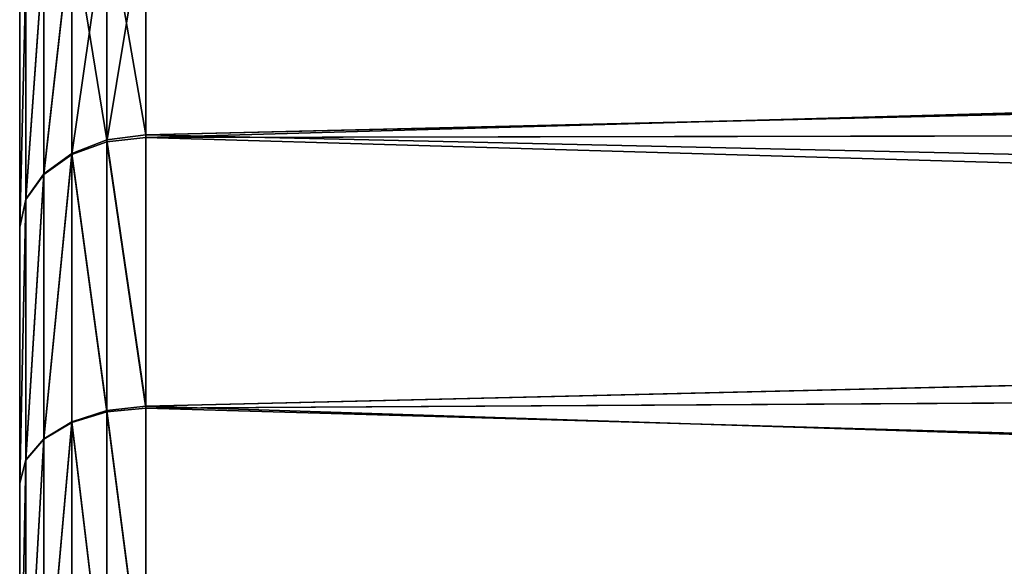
# Model space of a CAD drawing. Extents: x 0 to 21.4, y 0 to 18.7.
# Tile 62 of 256: x 1.85 to 2.631, y 14.041 to 14.474. Entities that reach past the tile are written whole.
import ezdxf

# ---------------------------------------------------------------- set-up
doc = ezdxf.new("R2010")
doc.units = 0
doc.header["$LTSCALE"] = 2.54
doc.layers.get('0').update_dxf_attribs({"color": 13, "linetype": 'CONTINUOUS'})

# ---------------------------------------------------------------- blocks, each defined once
blk = doc.blocks.new('GRUPUJ_36')
at = {"color": 0}
for p, q in [((0.993, 6.19802, 1.54228), (1.00315, 0.1, 1.60081)), ((0.993, 6.19802, 1.54228), (1.00315, 0.1, 1.60081)), ((1.18184, 6.19547, 1.38055), (1.21759, 0.1, 1.41766)), ((1.18184, 6.19547, 1.38055), (1.21759, 0.1, 1.41766)), ((0.88591, 4.98771, 4.02753), (1.00099, 0.1, 4.14496)), ((0.88591, 4.98771, 4.02753), (1.00099, 0.1, 4.14496)), ((1.10563, 4.76972, 4.216), (1.21602, 0.1, 4.32861)), ((1.10563, 4.76972, 4.216), (1.21602, 0.1, 4.32861)), ((1.00099, 0.1, 4.14496), (0.81791, 0.1, 3.9306)), ((1.00099, 0.1, 4.14496), (0.81791, 0.1, 3.9306)), ((1.00315, 0.1, 1.60081), (0.81998, 0.1, 1.81527)), ((1.00315, 0.1, 1.60081), (0.81998, 0.1, 1.81527)), ((1.21602, 0.1, 4.32861), (1.00099, 0.1, 4.14496)), ((1.00519, 0.0691, 4.14223), (1.00099, 0.1, 4.14496)), ((1.21602, 0.1, 4.32861), (1.00099, 0.1, 4.14496)), ((1.00519, 0.0691, 4.14223), (1.00099, 0.1, 4.14496)), ((1.21759, 0.1, 1.41766), (1.00315, 0.1, 1.60081)), ((1.00315, 0.1, 1.60081), (1.00668, 0.0691, 1.60457)), ((1.21759, 0.1, 1.41766), (1.00315, 0.1, 1.60081)), ((1.00315, 0.1, 1.60081), (1.00668, 0.0691, 1.60457)), ((1.45692, 0.1, 4.47623), (1.21602, 0.1, 4.32861)), ((1.45692, 0.1, 4.47623), (1.21602, 0.1, 4.32861)), ((1.21955, 0.0691, 4.32531), (1.21602, 0.1, 4.32861)), ((1.21955, 0.0691, 4.32531), (1.21602, 0.1, 4.32861)), ((1.458, 0.1, 1.27034), (1.21759, 0.1, 1.41766)), ((1.21759, 0.1, 1.41766), (1.22064, 0.0691, 1.42183)), ((1.458, 0.1, 1.27034), (1.21759, 0.1, 1.41766)), ((1.21759, 0.1, 1.41766), (1.22064, 0.0691, 1.42183)), ((0.8225, 0.0691, 3.92832), (1.00519, 0.0691, 4.14223)), ((0.8225, 0.0691, 3.92832), (1.00519, 0.0691, 4.14223)), ((0.82392, 0.0691, 1.81855), (1.00668, 0.0691, 1.60457)), ((0.82392, 0.0691, 1.81855), (1.00668, 0.0691, 1.60457)), ((1.00519, 0.0691, 4.14223), (1.21955, 0.0691, 4.32531)), ((1.01591, 0.04122, 4.13282), (1.00519, 0.0691, 4.14223)), ((1.01591, 0.04122, 4.13282), (1.00519, 0.0691, 4.14223)), ((1.00519, 0.0691, 4.14223), (1.21955, 0.0691, 4.32531)), ((1.00668, 0.0691, 1.60457), (1.0168, 0.04122, 1.61492)), ((1.00668, 0.0691, 1.60457), (1.22064, 0.0691, 1.42183)), ((1.00668, 0.0691, 1.60457), (1.22064, 0.0691, 1.42183)), ((1.00668, 0.0691, 1.60457), (1.0168, 0.04122, 1.61492)), ((1.21955, 0.0691, 4.32531), (1.45977, 0.0691, 4.47252)), ((1.22851, 0.04122, 4.31439), (1.21955, 0.0691, 4.32531)), ((1.21955, 0.0691, 4.32531), (1.45977, 0.0691, 4.47252)), ((1.22851, 0.04122, 4.31439), (1.21955, 0.0691, 4.32531)), ((1.22064, 0.0691, 1.42183), (1.46052, 0.0691, 1.27484)), ((1.22064, 0.0691, 1.42183), (1.22915, 0.04122, 1.43355)), ((1.22064, 0.0691, 1.42183), (1.22915, 0.04122, 1.43355)), ((1.22064, 0.0691, 1.42183), (1.46052, 0.0691, 1.27484)), ((0.83458, 0.04122, 3.9205), (1.01591, 0.04122, 4.13282)), ((0.83458, 0.04122, 3.9205), (1.01591, 0.04122, 4.13282)), ((0.83542, 0.04122, 1.82728), (1.0168, 0.04122, 1.61492)), ((0.83542, 0.04122, 1.82728), (1.0168, 0.04122, 1.61492)), ((1.01591, 0.04122, 4.13282), (1.22851, 0.04122, 4.31439)), ((1.03212, 0.0191, 4.11765), (1.01591, 0.04122, 4.13282)), ((1.01591, 0.04122, 4.13282), (1.22851, 0.04122, 4.31439)), ((1.03212, 0.0191, 4.11765), (1.01591, 0.04122, 4.13282)), ((1.0168, 0.04122, 1.61492), (1.03253, 0.0191, 1.63082)), ((1.0168, 0.04122, 1.61492), (1.22915, 0.04122, 1.43355)), ((1.0168, 0.04122, 1.61492), (1.22915, 0.04122, 1.43355)), ((1.0168, 0.04122, 1.61492), (1.03253, 0.0191, 1.63082)), ((1.22851, 0.04122, 4.31439), (1.4668, 0.04122, 4.46041)), ((1.22851, 0.04122, 4.31439), (1.4668, 0.04122, 4.46041)), ((1.24201, 0.0191, 4.29691), (1.22851, 0.04122, 4.31439)), ((1.24201, 0.0191, 4.29691), (1.22851, 0.04122, 4.31439)), ((1.22915, 0.04122, 1.43355), (1.46725, 0.04122, 1.28764)), ((1.22915, 0.04122, 1.43355), (1.46725, 0.04122, 1.28764)), ((1.24231, 0.0191, 1.45165), (1.22915, 0.04122, 1.43355)), ((1.24231, 0.0191, 1.45165), (1.22915, 0.04122, 1.43355)), ((0.85297, 0.0191, 3.90789), (1.03212, 0.0191, 4.11765)), ((0.85297, 0.0191, 3.90789), (1.03212, 0.0191, 4.11765)), ((0.85336, 0.0191, 1.8406), (1.03253, 0.0191, 1.63082)), ((0.85336, 0.0191, 1.8406), (1.03253, 0.0191, 1.63082)), ((1.03212, 0.0191, 4.11765), (1.24201, 0.0191, 4.29691)), ((1.05222, 0.00489, 4.09822), (1.03212, 0.0191, 4.11765)), ((1.05222, 0.00489, 4.09822), (1.03212, 0.0191, 4.11765)), ((1.03212, 0.0191, 4.11765), (1.24201, 0.0191, 4.29691)), ((1.03253, 0.0191, 1.63082), (1.05233, 0.00489, 1.65073)), ((1.03253, 0.0191, 1.63082), (1.24231, 0.0191, 1.45165)), ((1.03253, 0.0191, 1.63082), (1.05233, 0.00489, 1.65073)), ((1.03253, 0.0191, 1.63082), (1.24231, 0.0191, 1.45165)), ((1.25874, 0.00489, 4.2746), (1.24201, 0.0191, 4.29691)), ((1.24201, 0.0191, 4.29691), (1.47731, 0.0191, 4.44111)), ((1.25874, 0.00489, 4.2746), (1.24201, 0.0191, 4.29691)), ((1.24201, 0.0191, 4.29691), (1.47731, 0.0191, 4.44111)), ((1.25882, 0.00489, 1.47437), (1.24231, 0.0191, 1.45165)), ((1.24231, 0.0191, 1.45165), (1.47753, 0.0191, 1.30751)), ((1.24231, 0.0191, 1.45165), (1.47753, 0.0191, 1.30751)), ((1.25882, 0.00489, 1.47437), (1.24231, 0.0191, 1.45165)), ((0.87587, 0.00489, 3.89174), (1.05222, 0.00489, 4.09822)), ((0.87587, 0.00489, 3.89174), (1.05222, 0.00489, 4.09822)), ((0.87597, 0.00489, 1.85722), (1.05233, 0.00489, 1.65073)), ((0.87597, 0.00489, 1.85722), (1.05233, 0.00489, 1.65073)), ((0.90104, 0, 1.87551), (1.07426, 0, 1.6727)), ((0.90104, 0, 1.87551), (1.07426, 0, 1.6727)), ((0.90105, 0, 3.87361), (1.07426, 0, 4.07641)), ((0.90105, 0, 3.87361), (1.07426, 0, 4.07641)), ((1.05222, 0.00489, 4.09822), (1.25874, 0.00489, 4.2746)), ((1.05222, 0.00489, 4.09822), (1.25874, 0.00489, 4.2746)), ((1.07426, 0, 4.07641), (1.05222, 0.00489, 4.09822)), ((1.07426, 0, 4.07641), (1.05222, 0.00489, 4.09822)), ((1.05233, 0.00489, 1.65073), (1.07426, 0, 1.6727)), ((1.05233, 0.00489, 1.65073), (1.25882, 0.00489, 1.47437)), ((1.05233, 0.00489, 1.65073), (1.07426, 0, 1.6727)), ((1.05233, 0.00489, 1.65073), (1.25882, 0.00489, 1.47437)), ((1.07426, 0, 4.07641), (1.27705, 0, 4.24962)), ((1.07426, 0, 1.6727), (1.27707, 0, 1.49948)), ((1.07426, 0, 1.6727), (1.27707, 0, 1.49948)), ((1.07426, 0, 4.07641), (1.27705, 0, 4.24962)), ((1.25874, 0.00489, 4.2746), (1.49029, 0.00489, 4.41649)), ((1.25874, 0.00489, 4.2746), (1.49029, 0.00489, 4.41649)), ((1.27705, 0, 4.24962), (1.25874, 0.00489, 4.2746)), ((1.27705, 0, 4.24962), (1.25874, 0.00489, 4.2746)), ((1.25882, 0.00489, 1.47437), (1.49036, 0.00489, 1.33248)), ((1.25882, 0.00489, 1.47437), (1.27707, 0, 1.49948)), ((1.25882, 0.00489, 1.47437), (1.27707, 0, 1.49948)), ((1.25882, 0.00489, 1.47437), (1.49036, 0.00489, 1.33248)), ((1.27705, 0, 4.24962), (1.50445, 0, 4.38897)), ((1.27705, 0, 4.24962), (1.50445, 0, 4.38897)), ((1.27707, 0, 1.49948), (1.50448, 0, 1.36012)), ((1.27707, 0, 1.49948), (1.50448, 0, 1.36012))]:
    blk.add_line(p, q, dxfattribs=at)
mesh = blk.add_polyface(dxfattribs=at)
corners = [(0.83037, 6.20081, 1.73186), (1.00315, 0.1, 1.60081), (0.81998, 0.1, 1.81527), (0.993, 6.19802, 1.54228)]
mesh.append_faces([[corners[k] for k in face] for face in [(0, 1, 2), (1, 0, 3)]], dxfattribs={"vtx0": -1, "color": 0})
mesh = blk.add_polyface(dxfattribs=at)
corners = [(1.18184, 6.19547, 1.38055), (1.00315, 0.1, 1.60081), (0.993, 6.19802, 1.54228), (1.21759, 0.1, 1.41766)]
mesh.append_faces([[corners[k] for k in face] for face in [(0, 1, 2), (1, 0, 3)]], dxfattribs={"vtx0": -1, "color": 0})
mesh = blk.add_polyface(dxfattribs=at)
corners = [(1.39272, 6.19306, 1.24992), (1.21759, 0.1, 1.41766), (1.18184, 6.19547, 1.38055), (1.458, 0.1, 1.27034)]
mesh.append_faces([[corners[k] for k in face] for face in [(0, 1, 2), (1, 0, 3)]], dxfattribs={"vtx0": -1, "color": 0})
mesh = blk.add_polyface(dxfattribs=at)
corners = [(0.88591, 4.98771, 4.02753), (0.81791, 0.1, 3.9306), (1.00099, 0.1, 4.14496), (0.70741, 5.22321, 3.81778)]
mesh.append_faces([[corners[k] for k in face] for face in [(0, 1, 2), (1, 0, 3)]], dxfattribs={"vtx0": -1, "color": 0})
mesh = blk.add_polyface(dxfattribs=at)
corners = [(1.00099, 0.1, 4.14496), (1.10563, 4.76972, 4.216), (0.88591, 4.98771, 4.02753), (1.21602, 0.1, 4.32861)]
mesh.append_faces([[corners[k] for k in face] for face in [(0, 1, 2), (1, 0, 3)]], dxfattribs={"vtx0": -1, "color": 0})
mesh = blk.add_polyface(dxfattribs=at)
corners = [(1.21602, 0.1, 4.32861), (1.36114, 4.57461, 4.37857), (1.10563, 4.76972, 4.216), (1.45692, 0.1, 4.47623)]
mesh.append_faces([[corners[k] for k in face] for face in [(0, 1, 2), (1, 0, 3)]], dxfattribs={"vtx0": -1, "color": 0})
mesh = blk.add_polyface(dxfattribs=at)
corners = [(1.00099, 0.1, 4.14496), (0.8225, 0.0691, 3.92832), (1.00519, 0.0691, 4.14223), (0.81791, 0.1, 3.9306)]
mesh.append_faces([[corners[k] for k in face] for face in [(0, 1, 2), (1, 0, 3)]], dxfattribs={"vtx0": -1, "color": 0})
mesh = blk.add_polyface(dxfattribs=at)
corners = [(0.81998, 0.1, 1.81527), (1.00668, 0.0691, 1.60457), (0.82392, 0.0691, 1.81855), (1.00315, 0.1, 1.60081)]
mesh.append_faces([[corners[k] for k in face] for face in [(0, 1, 2), (1, 0, 3)]], dxfattribs={"vtx0": -1, "color": 0})
mesh = blk.add_polyface(dxfattribs=at)
corners = [(1.00519, 0.0691, 4.14223), (1.21602, 0.1, 4.32861), (1.00099, 0.1, 4.14496), (1.21955, 0.0691, 4.32531)]
mesh.append_faces([[corners[k] for k in face] for face in [(0, 1, 2), (1, 0, 3)]], dxfattribs={"vtx0": -1, "color": 0})
mesh = blk.add_polyface(dxfattribs=at)
corners = [(1.21759, 0.1, 1.41766), (1.00668, 0.0691, 1.60457), (1.00315, 0.1, 1.60081), (1.22064, 0.0691, 1.42183)]
mesh.append_faces([[corners[k] for k in face] for face in [(0, 1, 2), (1, 0, 3)]], dxfattribs={"vtx0": -1, "color": 0})
mesh = blk.add_polyface(dxfattribs=at)
corners = [(1.21955, 0.0691, 4.32531), (1.45692, 0.1, 4.47623), (1.21602, 0.1, 4.32861), (1.45977, 0.0691, 4.47252)]
mesh.append_faces([[corners[k] for k in face] for face in [(0, 1, 2), (1, 0, 3)]], dxfattribs={"vtx0": -1, "color": 0})
mesh = blk.add_polyface(dxfattribs=at)
corners = [(1.458, 0.1, 1.27034), (1.22064, 0.0691, 1.42183), (1.21759, 0.1, 1.41766), (1.46052, 0.0691, 1.27484)]
mesh.append_faces([[corners[k] for k in face] for face in [(0, 1, 2), (1, 0, 3)]], dxfattribs={"vtx0": -1, "color": 0})
mesh = blk.add_polyface(dxfattribs=at)
corners = [(1.00519, 0.0691, 4.14223), (0.83458, 0.04122, 3.9205), (1.01591, 0.04122, 4.13282), (0.8225, 0.0691, 3.92832)]
mesh.append_faces([[corners[k] for k in face] for face in [(0, 1, 2), (1, 0, 3)]], dxfattribs={"vtx0": -1, "color": 0})
mesh = blk.add_polyface(dxfattribs=at)
corners = [(0.82392, 0.0691, 1.81855), (1.0168, 0.04122, 1.61492), (0.83542, 0.04122, 1.82728), (1.00668, 0.0691, 1.60457)]
mesh.append_faces([[corners[k] for k in face] for face in [(0, 1, 2), (1, 0, 3)]], dxfattribs={"vtx0": -1, "color": 0})
mesh = blk.add_polyface(dxfattribs=at)
corners = [(1.01591, 0.04122, 4.13282), (1.21955, 0.0691, 4.32531), (1.00519, 0.0691, 4.14223), (1.22851, 0.04122, 4.31439)]
mesh.append_faces([[corners[k] for k in face] for face in [(0, 1, 2), (1, 0, 3)]], dxfattribs={"vtx0": -1, "color": 0})
mesh = blk.add_polyface(dxfattribs=at)
corners = [(1.22064, 0.0691, 1.42183), (1.0168, 0.04122, 1.61492), (1.00668, 0.0691, 1.60457), (1.22915, 0.04122, 1.43355)]
mesh.append_faces([[corners[k] for k in face] for face in [(0, 1, 2), (1, 0, 3)]], dxfattribs={"vtx0": -1, "color": 0})
mesh = blk.add_polyface(dxfattribs=at)
corners = [(1.22851, 0.04122, 4.31439), (1.45977, 0.0691, 4.47252), (1.21955, 0.0691, 4.32531), (1.4668, 0.04122, 4.46041)]
mesh.append_faces([[corners[k] for k in face] for face in [(0, 1, 2), (1, 0, 3)]], dxfattribs={"vtx0": -1, "color": 0})
mesh = blk.add_polyface(dxfattribs=at)
corners = [(1.46052, 0.0691, 1.27484), (1.22915, 0.04122, 1.43355), (1.22064, 0.0691, 1.42183), (1.46725, 0.04122, 1.28764)]
mesh.append_faces([[corners[k] for k in face] for face in [(0, 1, 2), (1, 0, 3)]], dxfattribs={"vtx0": -1, "color": 0})
mesh = blk.add_polyface(dxfattribs=at)
corners = [(1.03212, 0.0191, 4.11765), (0.83458, 0.04122, 3.9205), (0.85297, 0.0191, 3.90789), (1.01591, 0.04122, 4.13282)]
mesh.append_faces([[corners[k] for k in face] for face in [(0, 1, 2), (1, 0, 3)]], dxfattribs={"vtx0": -1, "color": 0})
mesh = blk.add_polyface(dxfattribs=at)
corners = [(1.03253, 0.0191, 1.63082), (0.83542, 0.04122, 1.82728), (1.0168, 0.04122, 1.61492), (0.85336, 0.0191, 1.8406)]
mesh.append_faces([[corners[k] for k in face] for face in [(0, 1, 2), (1, 0, 3)]], dxfattribs={"vtx0": -1, "color": 0})
mesh = blk.add_polyface(dxfattribs=at)
corners = [(1.24201, 0.0191, 4.29691), (1.01591, 0.04122, 4.13282), (1.03212, 0.0191, 4.11765), (1.22851, 0.04122, 4.31439)]
mesh.append_faces([[corners[k] for k in face] for face in [(0, 1, 2), (1, 0, 3)]], dxfattribs={"vtx0": -1, "color": 0})
mesh = blk.add_polyface(dxfattribs=at)
corners = [(1.24231, 0.0191, 1.45165), (1.0168, 0.04122, 1.61492), (1.22915, 0.04122, 1.43355), (1.03253, 0.0191, 1.63082)]
mesh.append_faces([[corners[k] for k in face] for face in [(0, 1, 2), (1, 0, 3)]], dxfattribs={"vtx0": -1, "color": 0})
mesh = blk.add_polyface(dxfattribs=at)
corners = [(1.47731, 0.0191, 4.44111), (1.22851, 0.04122, 4.31439), (1.24201, 0.0191, 4.29691), (1.4668, 0.04122, 4.46041)]
mesh.append_faces([[corners[k] for k in face] for face in [(0, 1, 2), (1, 0, 3)]], dxfattribs={"vtx0": -1, "color": 0})
mesh = blk.add_polyface(dxfattribs=at)
corners = [(1.47753, 0.0191, 1.30751), (1.22915, 0.04122, 1.43355), (1.46725, 0.04122, 1.28764), (1.24231, 0.0191, 1.45165)]
mesh.append_faces([[corners[k] for k in face] for face in [(0, 1, 2), (1, 0, 3)]], dxfattribs={"vtx0": -1, "color": 0})
mesh = blk.add_polyface(dxfattribs=at)
corners = [(1.05222, 0.00489, 4.09822), (0.85297, 0.0191, 3.90789), (0.87587, 0.00489, 3.89174), (1.03212, 0.0191, 4.11765)]
mesh.append_faces([[corners[k] for k in face] for face in [(0, 1, 2), (1, 0, 3)]], dxfattribs={"vtx0": -1, "color": 0})
mesh = blk.add_polyface(dxfattribs=at)
corners = [(1.05233, 0.00489, 1.65073), (0.85336, 0.0191, 1.8406), (1.03253, 0.0191, 1.63082), (0.87597, 0.00489, 1.85722)]
mesh.append_faces([[corners[k] for k in face] for face in [(0, 1, 2), (1, 0, 3)]], dxfattribs={"vtx0": -1, "color": 0})
mesh = blk.add_polyface(dxfattribs=at)
corners = [(1.25874, 0.00489, 4.2746), (1.03212, 0.0191, 4.11765), (1.05222, 0.00489, 4.09822), (1.24201, 0.0191, 4.29691)]
mesh.append_faces([[corners[k] for k in face] for face in [(0, 1, 2), (1, 0, 3)]], dxfattribs={"vtx0": -1, "color": 0})
mesh = blk.add_polyface(dxfattribs=at)
corners = [(1.25882, 0.00489, 1.47437), (1.03253, 0.0191, 1.63082), (1.24231, 0.0191, 1.45165), (1.05233, 0.00489, 1.65073)]
mesh.append_faces([[corners[k] for k in face] for face in [(0, 1, 2), (1, 0, 3)]], dxfattribs={"vtx0": -1, "color": 0})
mesh = blk.add_polyface(dxfattribs=at)
corners = [(1.49029, 0.00489, 4.41649), (1.24201, 0.0191, 4.29691), (1.25874, 0.00489, 4.2746), (1.47731, 0.0191, 4.44111)]
mesh.append_faces([[corners[k] for k in face] for face in [(0, 1, 2), (1, 0, 3)]], dxfattribs={"vtx0": -1, "color": 0})
mesh = blk.add_polyface(dxfattribs=at)
corners = [(1.49036, 0.00489, 1.33248), (1.24231, 0.0191, 1.45165), (1.47753, 0.0191, 1.30751), (1.25882, 0.00489, 1.47437)]
mesh.append_faces([[corners[k] for k in face] for face in [(0, 1, 2), (1, 0, 3)]], dxfattribs={"vtx0": -1, "color": 0})
mesh = blk.add_polyface(dxfattribs=at)
corners = [(2.54191, 0, 1.19578), (2.01023, 0, 1.19579), (2.27612, 0, 1.17486), (2.80114, 0, 1.25802), (1.75089, 0, 1.25805), (3.04755, 0, 1.36008), (1.62768, 0, 1.30908), (1.50448, 0, 1.36012), (3.27501, 0, 1.49947), (1.27707, 0, 1.49948), (3.47791, 0, 1.67276), (1.07426, 0, 1.6727), (0.90104, 0, 1.87551), (3.65118, 0, 1.87564), (0.76168, 0, 2.10292), (3.79057, 0, 2.10309), (0.71065, 0, 2.22611), (3.89264, 0, 2.34951), (0.65962, 0, 2.34932), (0.59735, 0, 2.60867), (3.95489, 0, 2.60881), (0.57643, 0, 2.87455), (3.97581, 0, 2.87461), (0.59735, 0, 3.14043), (3.95488, 0, 3.14044), (0.65962, 0, 3.39978), (3.89262, 0, 3.39979), (0.76169, 0, 3.6462), (3.79056, 0, 3.6462), (3.6512, 0, 3.87361), (0.90105, 0, 3.87361), (3.47798, 0, 4.07642), (1.07426, 0, 4.07641), (1.27705, 0, 4.24962), (3.27517, 0, 4.24963), (1.50445, 0, 4.38897), (3.04776, 0, 4.38899), (1.75088, 0, 4.49105), (2.80135, 0, 4.49105), (2.01026, 0, 4.55332), (2.54201, 0, 4.55332), (2.27615, 0, 4.57424)]
mesh.append_faces([[corners[k] for k in face] for face in [(0, 1, 2), (39, 40, 41)]], dxfattribs={"vtx0": -1, "color": 0})
mesh.append_faces([[corners[k] for k in face] for face in [(1, 3, 4), (4, 5, 6), (6, 5, 7), (7, 8, 9), (9, 10, 11), (11, 10, 12), (12, 13, 14), (14, 15, 16), (16, 17, 18), (18, 17, 19), (19, 20, 21), (21, 22, 23), (23, 24, 25), (25, 26, 27), (27, 29, 30), (30, 31, 32), (32, 31, 33), (33, 34, 35), (35, 36, 37), (37, 38, 39)]], dxfattribs={"vtx0": -1, "vtx1": -1, "color": 0})
mesh.append_faces([[corners[k] for k in face] for face in [(1, 0, 3), (4, 3, 5), (7, 5, 8), (9, 8, 10), (12, 10, 13), (14, 13, 15), (16, 15, 17), (19, 17, 20), (21, 20, 22), (23, 22, 24), (25, 24, 26), (27, 26, 28), (27, 28, 29), (30, 29, 31), (33, 31, 34), (35, 34, 36), (37, 36, 38), (39, 38, 40)]], dxfattribs={"vtx0": -1, "vtx2": -1, "color": 0})
mesh = blk.add_polyface(dxfattribs=at)
corners = [(1.07426, 0, 4.07641), (0.87587, 0.00489, 3.89174), (0.90105, 0, 3.87361), (1.05222, 0.00489, 4.09822)]
mesh.append_faces([[corners[k] for k in face] for face in [(0, 1, 2), (1, 0, 3)]], dxfattribs={"vtx0": -1, "color": 0})
mesh = blk.add_polyface(dxfattribs=at)
corners = [(1.07426, 0, 1.6727), (0.87597, 0.00489, 1.85722), (1.05233, 0.00489, 1.65073), (0.90104, 0, 1.87551)]
mesh.append_faces([[corners[k] for k in face] for face in [(0, 1, 2), (1, 0, 3)]], dxfattribs={"vtx0": -1, "color": 0})
mesh = blk.add_polyface(dxfattribs=at)
corners = [(1.27705, 0, 4.24962), (1.05222, 0.00489, 4.09822), (1.07426, 0, 4.07641), (1.25874, 0.00489, 4.2746)]
mesh.append_faces([[corners[k] for k in face] for face in [(0, 1, 2), (1, 0, 3)]], dxfattribs={"vtx0": -1, "color": 0})
mesh = blk.add_polyface(dxfattribs=at)
corners = [(1.27707, 0, 1.49948), (1.05233, 0.00489, 1.65073), (1.25882, 0.00489, 1.47437), (1.07426, 0, 1.6727)]
mesh.append_faces([[corners[k] for k in face] for face in [(0, 1, 2), (1, 0, 3)]], dxfattribs={"vtx0": -1, "color": 0})
mesh = blk.add_polyface(dxfattribs=at)
corners = [(1.50445, 0, 4.38897), (1.25874, 0.00489, 4.2746), (1.27705, 0, 4.24962), (1.49029, 0.00489, 4.41649)]
mesh.append_faces([[corners[k] for k in face] for face in [(0, 1, 2), (1, 0, 3)]], dxfattribs={"vtx0": -1, "color": 0})
mesh = blk.add_polyface(dxfattribs=at)
corners = [(1.50448, 0, 1.36012), (1.25882, 0.00489, 1.47437), (1.49036, 0.00489, 1.33248), (1.27707, 0, 1.49948)]
mesh.append_faces([[corners[k] for k in face] for face in [(0, 1, 2), (1, 0, 3)]], dxfattribs={"vtx0": -1, "color": 0})
blk = doc.blocks.new('GRUPUJ_37')
at = {"color": 0}
blk.add_blockref('GRUPUJ_36', (0, 0, -0.61175), dxfattribs=at)
blk = doc.blocks.new('KOMPONENT_7')
at = {"color": 253, "rotation": 270.0000000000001}
blk.add_blockref('GRUPUJ_37', (1.85, 15.38405, 1.11856), dxfattribs=at)

msp = doc.modelspace()

# ---------------------------------------------------------------- block references
at = {"color": 0}
msp.add_blockref('KOMPONENT_7', (0, 0), dxfattribs=at)

doc.saveas('drawing.dxf')
